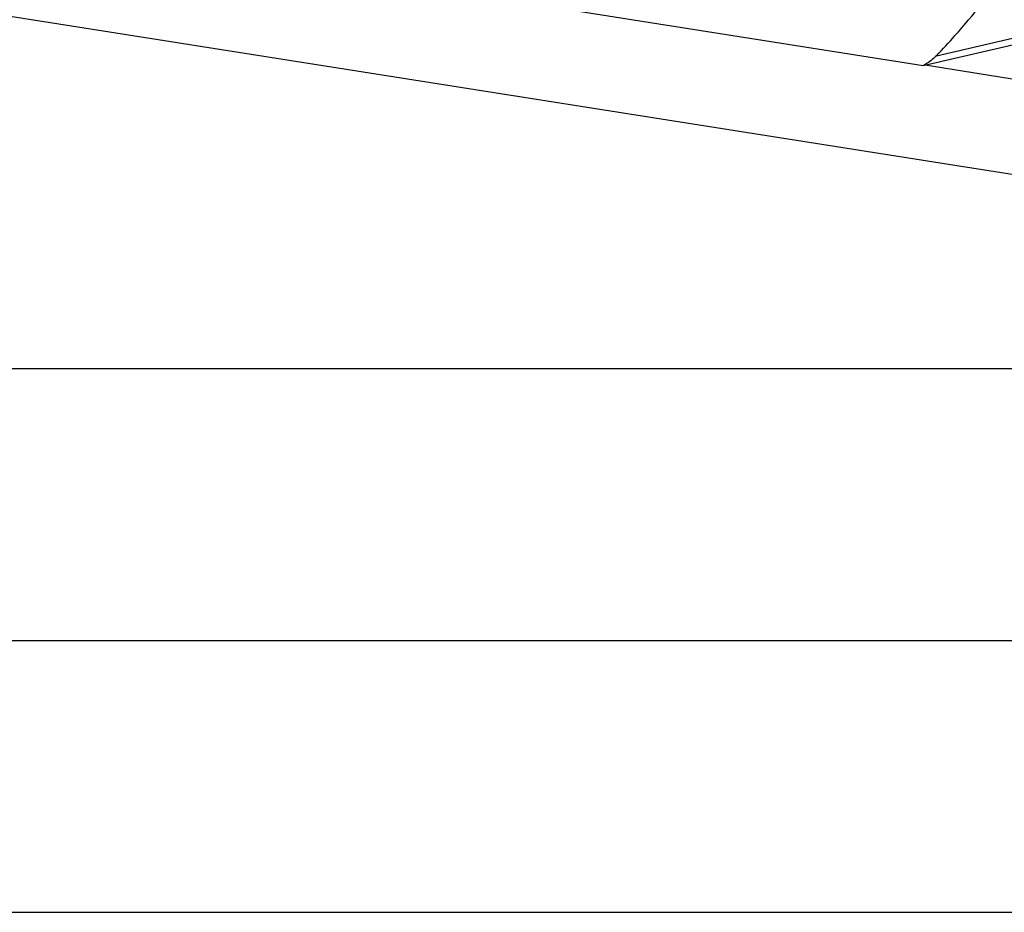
# Model space of a CAD drawing. Header units: millimetres. Extents: x 0 to 420, y 0 to 297.
# Tile 3 of 68: x 165 to 184, y 0 to 16. Entities that reach past the tile are written whole.
import ezdxf

# ---------------------------------------------------------------- set-up
doc = ezdxf.new("R2010")
doc.units = ezdxf.units.MM
doc.header["$LTSCALE"] = 23.1
doc.layers.get('0').update_dxf_attribs({"linetype": 'CONTINUOUS'})
doc.layers.add('COMPONENTS', color=7, linetype='CONTINUOUS')

msp = doc.modelspace()

# ---------------------------------------------------------------- linework, layer by layer
at = {"color": 7, "linetype": 'CONTINUOUS'}
msp.add_line((25, 10), (410, 10), dxfattribs=at)
at = {"color": 2, "linetype": 'CONTINUOUS'}
for p, q in [((20, 5), (415, 5)), ((0, 0), (232.75, 0))]:
    msp.add_line(p, q, dxfattribs=at)
at = {"layer": 'COMPONENTS', "color": 7, "linetype": 'CONTINUOUS'}
for p, q in [((163.56199, 18.49769), (182.05758, 15.57556)), ((162.28979, 16.95408), (187.13867, 13.02819)), ((182.05758, 15.57556), (183.97475, 16.01973)), ((182.09409, 15.58401), (187.09793, 14.79345))]:
    msp.add_line(p, q, dxfattribs=at)
at = {"layer": 'COMPONENTS', "color": 9, "linetype": 'CONTINUOUS'}
msp.add_line((182.29797, 15.7544), (184.21513, 16.19858), dxfattribs=at)
at = {"layer": 'COMPONENTS', "color": 7, "linetype": 'CONTINUOUS'}
for points, knots in [([(182.29797, 15.7544), (182.41412, 15.87552), (182.87644, 16.37701), (183.2996, 16.91433), (183.59584, 17.33459)], [0, 0, 0, 0, 0.24606659, 1, 1, 1, 1]), ([(182.29797, 15.7544), (182.28015, 15.73583), (182.20804, 15.66631), (182.12421, 15.6087), (182.05758, 15.57556)], [0, 0, 0, 0, 0.2569952, 1, 1, 1, 1])]:
    msp.add_open_spline(points, degree=3, knots=knots, dxfattribs=at)

doc.saveas('drawing.dxf')
